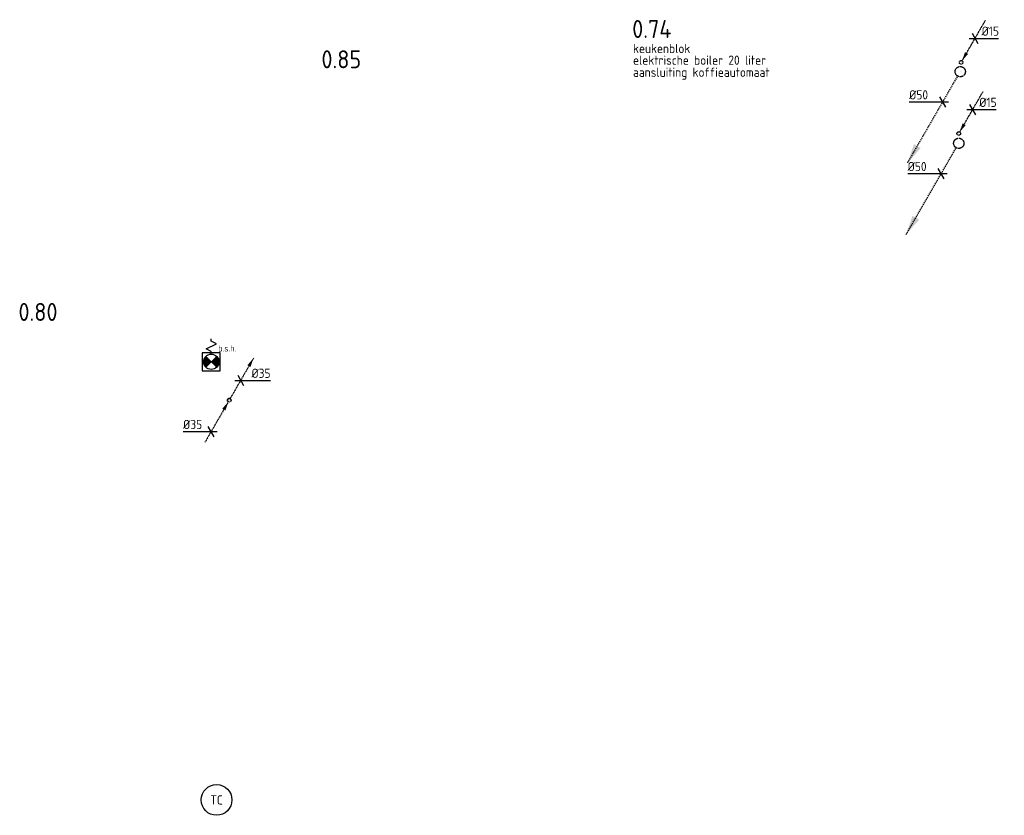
# Model space of a CAD drawing. Header units: millimetres. Extents: x -17664 to 63694, y -175 to 70975.
# Tile 4 of 22: x 16982 to 26579, y 14668 to 22420. Entities that reach past the tile are written whole.
import ezdxf
from ezdxf.enums import TextEntityAlignment as Align

# ---------------------------------------------------------------- set-up
doc = ezdxf.new("R2010")
doc.units = ezdxf.units.MM
for name, pattern in [('2322109', [10, 5, -2, 1, -2]), ('2322109_a', [10, 5, -2, 1, -2]), ('2322121A', [47, 40, -7]), ('2322121A_a', [19.5, 12.5, -7])]:
    doc.linetypes.add(name, pattern=pattern)
for name, color, linetype in [('bTuwkundig', 7, 'Continuous'), ('WL$1----', 4, 'Continuous'), ('WL5232--', 4, '2322121A'), ('WL531---', 5, '2322109'), ('WL570---_TOEVOER_D', 3, 'Continuous'), ('WL740---', 4, 'Continuous'), ('WM5232--', 1, 'Continuous'), ('WM531---', 1, 'Continuous')]:
    doc.layers.add(name, color=color, linetype=linetype)
doc.styles.add('BURO-025', font='Burofont.shx', dxfattribs={"height": 2.5})
doc.styles.add('STABICAD-018', font='ISOCP.SHX', dxfattribs={"height": 90})
doc.styles.add('STABICAD-035', font='ISOCP.SHX', dxfattribs={"height": 175})

# ---------------------------------------------------------------- blocks, each defined once
blk = doc.blocks.new('*U67')
at = {"linetype": '2322109'}
blk.add_hatch(color=2, dxfattribs=at).paths.add_polyline_path([(8.8, 15.2), (37.3, 99.7), (67.7, 82.2)], flags=0)
at = {"color": 2, "linetype": '2322109_a'}
blk.add_line((8.8, 15.2, 3000), (236.2, 409.2, 3000), dxfattribs=at)
at = {"color": 0, "linetype": '2322109'}
blk.add_line((0, 0), (0, 0, 3000), dxfattribs=at)
blk.add_circle((0, 0, 3000), 17.5, dxfattribs=at)
at = {"color": 2, "linetype": '2322109'}
blk.add_circle((0, 0, 3000), 17.5, dxfattribs=at)
at = {"layer": 'WL740---', "color": 2, "style": 'STABICAD-018'}
for tag, p in [('SECTIONCODE', (26227.9, 25892.8, 1499.5)), ('CODE', (26227.9, 25842.8)), ('POSITIONCODE', (26227.9, 25892.8, 1499.5)), ('FLOORCODE', (26277.9, 25742.8))]:
    blk.add_attdef(tag, p, '', height=1.2, dxfattribs=at)
blk = doc.blocks.new('*U68')
at = {"color": 0, "linetype": 'Continuous'}
for p, q in [((-57.7, 0), (14.6, 0)), ((-28.9, 50), (28.9, -50)), ((14.6, 0), (230.3, 0))]:
    blk.add_line(p, q, dxfattribs=at)
at = {"color": 0, "linetype": 'Continuous', "style": 'STABICAD-018'}
blk.add_text('%%c15', height=90, dxfattribs=at).set_placement((64.6, 25))
at = {"layer": 'WL740---', "color": 2, "style": 'STABICAD-018'}
blk.add_attdef('CODE', (26363, 25976.9), '', height=1.2, dxfattribs=at)
blk = doc.blocks.new('*U69')
at = {"linetype": '2322121A'}
blk.add_hatch(color=2, dxfattribs=at).paths.add_polyline_path([(-512.5, -887.7), (-451.2, -706.5), (-386.3, -744)], flags=0)
at = {"color": 0, "linetype": '2322121A'}
blk.add_line((0, 0), (0, 0, 1), dxfattribs=at)
at = {"color": 2, "linetype": '2322121A_a'}
blk.add_line((-512.5, -887.7, 1), (-25, -43.3, 1), dxfattribs=at)
at = {"color": 0, "linetype": '2322121A'}
blk.add_circle((0, 0, 1), 50, dxfattribs=at)
at = {"color": 2, "linetype": '2322121A'}
blk.add_circle((0, 0, 1), 50, dxfattribs=at)
at = {"layer": 'WL740---', "color": 2, "style": 'STABICAD-018'}
for tag, p in [('SECTIONCODE', (26227.9, 25797.6, 149)), ('CODE', (26227.9, 25747.6, -1)), ('POSITIONCODE', (26227.9, 25797.6, 149)), ('FLOORCODE', (26277.9, 25647.6, -1))]:
    blk.add_attdef(tag, p, '', height=1.8, dxfattribs=at)
blk = doc.blocks.new('*U70')
at = {"color": 0, "linetype": 'Continuous'}
for p, q in [((-97.1, 0), (-327.2, 0)), ((57.7, 0), (-97.1, 0)), ((28.9, -50), (-28.9, 50))]:
    blk.add_line(p, q, dxfattribs=at)
at = {"color": 0, "linetype": 'Continuous', "style": 'STABICAD-018'}
blk.add_text('%%c50', height=90, dxfattribs=at).set_placement((-327.2, 25))
at = {"layer": 'WL740---', "color": 2, "style": 'STABICAD-018'}
blk.add_attdef('CODE', (26057, 25351.6, -1), '', height=1.8, dxfattribs=at)
blk = doc.blocks.new('PI_SYM066')
at = {"color": 0, "linetype": 'Continuous'}
for p, q in [((0, 4), (0, 4.5)), ((1, 3.5), (0, 4)), ((-1, 2.5), (1, 3.5)), ((0, 2), (-1, 2.5)), ((0, 1.5), (0, 2)), ((1.75, 1.75), (-1.75, 1.75)), ((-1.75, 1.75), (-1.75, -1.75)), ((1.06, -1.06), (-1.06, 1.06)), ((-1.06, -1.06), (1.06, 1.06)), ((1.75, -1.75), (1.75, 1.75)), ((-1.75, -1.75), (1.75, -1.75))]:
    blk.add_line(p, q, dxfattribs=at)
at = {"color": 0, "linetype": 'Continuous', "const_width": 1.5}
for points in [[(-0.53, 0.53, 0.414214), (-0.53, -0.53, 1)], [(0.53, 0.53, -0.414214), (0.53, -0.53, -1)]]:
    blk.add_lwpolyline(points, format="xyb", dxfattribs=at)
at = {"color": 0, "linetype": 'Continuous'}
blk.add_circle((0, 0), 1.5, dxfattribs=at)
blk = doc.blocks.new('*U81')
at = {"linetype": '2322109'}
for points in [[(236.2, 409.2), (207.7, 324.7), (177.3, 342.2)], [(-8.8, -15.2), (-37.3, -99.7), (-67.7, -82.2)]]:
    blk.add_hatch(color=2, dxfattribs=at).paths.add_polyline_path(points, flags=0)
at = {"color": 2, "linetype": '2322109_a'}
for p, q in [((236.2, 409.2, 3000), (8.8, 15.2, 3000)), ((-8.8, -15.2, 3000), (-236.2, -409.2, 3000))]:
    blk.add_line(p, q, dxfattribs=at)
at = {"color": 0, "linetype": '2322109'}
blk.add_line((0, 0), (0, 0, 3000), dxfattribs=at)
at = {"color": 2, "linetype": '2322109'}
blk.add_circle((0, 0, 3000), 17.5, dxfattribs=at)
at = {"color": 0, "linetype": '2322109'}
blk.add_arc((0, 0, 3000), 17.5, 60, 240, dxfattribs=at)
at = {"layer": 'WL570---_TOEVOER_D', "color": 2}
for tag, p, style in [('SECTIONCODE', (19024.3, 18862.2, 1499.5), 'STABICAD-035'), ('CODE', (19024.3, 18812.2), 'STABICAD-018'), ('POSITIONCODE', (19024.3, 18862.2, 1499.5), 'STABICAD-035'), ('FLOORCODE', (19074.3, 18712.2), 'STABICAD-018')]:
    blk.add_attdef(tag, p, '', height=1.2, dxfattribs=dict(at, style=style))
blk = doc.blocks.new('*U82')
at = {"color": 0, "linetype": 'Continuous'}
for p, q in [((-57.7, 0), (55.7, 0)), ((-28.9, 50), (28.9, -50)), ((55.7, 0), (289.5, 0))]:
    blk.add_line(p, q, dxfattribs=at)
at = {"color": 0, "linetype": 'Continuous', "style": 'STABICAD-018'}
blk.add_text('%%c35', height=90, dxfattribs=at).set_placement((105.7, 25))
at = {"layer": 'WL570---_TOEVOER_D', "color": 2, "style": 'STABICAD-018'}
blk.add_attdef('CODE', (19135.7, 18905.1), '', height=1.2, dxfattribs=at)
blk = doc.blocks.new('*U83')
at = {"color": 0, "linetype": 'Continuous'}
for p, q in [((-39.1, 0), (-272.9, 0)), ((57.7, 0), (-39.1, 0)), ((28.9, -50), (-28.9, 50))]:
    blk.add_line(p, q, dxfattribs=at)
at = {"color": 0, "linetype": 'Continuous', "style": 'STABICAD-018'}
blk.add_text('%%c35', height=90, dxfattribs=at).set_placement((-272.9, 25))
at = {"layer": 'WL570---_TOEVOER_D', "color": 2, "style": 'STABICAD-018'}
blk.add_attdef('CODE', (18847.6, 18406.1), '', height=1.2, dxfattribs=at)
blk = doc.blocks.new('MD_SYM527')
at = {"color": 0, "linetype": 'Continuous'}
blk.add_circle((0, 0), 3, dxfattribs=at)
at = {"color": 0, "style": 'BURO-025'}
blk.add_attdef('SIGNAL_HIGH', (6.03, 6.3), '', height=2.5, dxfattribs=at)
blk.add_attdef('CODE', text='', height=2.5, dxfattribs=at).set_placement((0, 4.93), align=Align.MIDDLE)
blk.add_attdef('SIGNAL_LOW', text='', height=2.5, dxfattribs=at).set_placement((6.25, 3.27), align=Align.TOP_LEFT)

msp = doc.modelspace()

# ---------------------------------------------------------------- block references
at = {"layer": 'WL$1----', "color": 2, "linetype": 'Continuous'}
ref = msp.add_blockref('MD_SYM527', (18901, 14818), dxfattribs=dict(at, xscale=50, yscale=50))
ref.add_attrib('CODE', 'TC', dxfattribs={"layer": '0', "color": 1, "linetype": 'Continuous', "height": 90, "style": 'STABICAD-018'}).set_placement((18901, 14818), align=Align.MIDDLE)
at = {"layer": 'WL5232--', "linetype": '2322121A'}
for p in [(26150.1, 21914.1, -1), (26135.6, 21215.7, -1)]:
    msp.add_blockref('*U69', p, dxfattribs=at)
at = {"layer": 'WL531---', "linetype": '2322109'}
for name, p in [('*U67', (26158.8, 22004.7)), ('*U67', (26135.6, 21310.8)), ('*U81', (19024.3, 18712.2))]:
    msp.add_blockref(name, p, dxfattribs=at)
at = {"layer": 'WL531---', "color": 2, "linetype": '2322109'}
ref = msp.add_blockref('PI_SYM066', (18849.1, 19087.1), dxfattribs=dict(at, xscale=50, yscale=50, zscale=50))
ref.add_attrib('CODE', 'b.s.h.', (18916.9, 19187.1), dxfattribs={"layer": '0', "color": 2, "linetype": '2322109', "height": 60, "style": 'STABICAD-018'})
at = {"layer": 'WM5232--', "linetype": 'Continuous'}
for p in [(25979.2, 21618, -1), (25964.7, 20919.6, -1)]:
    msp.add_blockref('*U70', p, dxfattribs=at)
at = {"layer": 'WM531---', "linetype": 'Continuous'}
for name, p in [('*U68', (26294, 22238.8)), ('*U68', (26270.7, 21544.9)), ('*U82', (19135.7, 18905.1)), ('*U83', (18847.6, 18406.1))]:
    msp.add_blockref(name, p, dxfattribs=at)

# ---------------------------------------------------------------- texts
at = {"layer": 'bTuwkundig', "color": 3, "style": 'STABICAD-035'}
for s, p in [('0.74', (22952.5, 22242.3, -500)), ('0.85', (19923.2, 21947.2, -500)), ('0.80', (16970, 19485.2, -500))]:
    msp.add_text(s, height=175, dxfattribs=at).set_placement(p)
at = {"layer": 'WL740---', "style": 'STABICAD-018'}
for s, p in [('keukenblok', (22960.4, 22094.9)), ('elektrische boiler 20 liter', (22960.4, 21981)), ('aansluiting koffieautomaat', (22960.4, 21863.4))]:
    msp.add_text(s, height=90, dxfattribs=at).set_placement(p)

doc.saveas('drawing.dxf')
